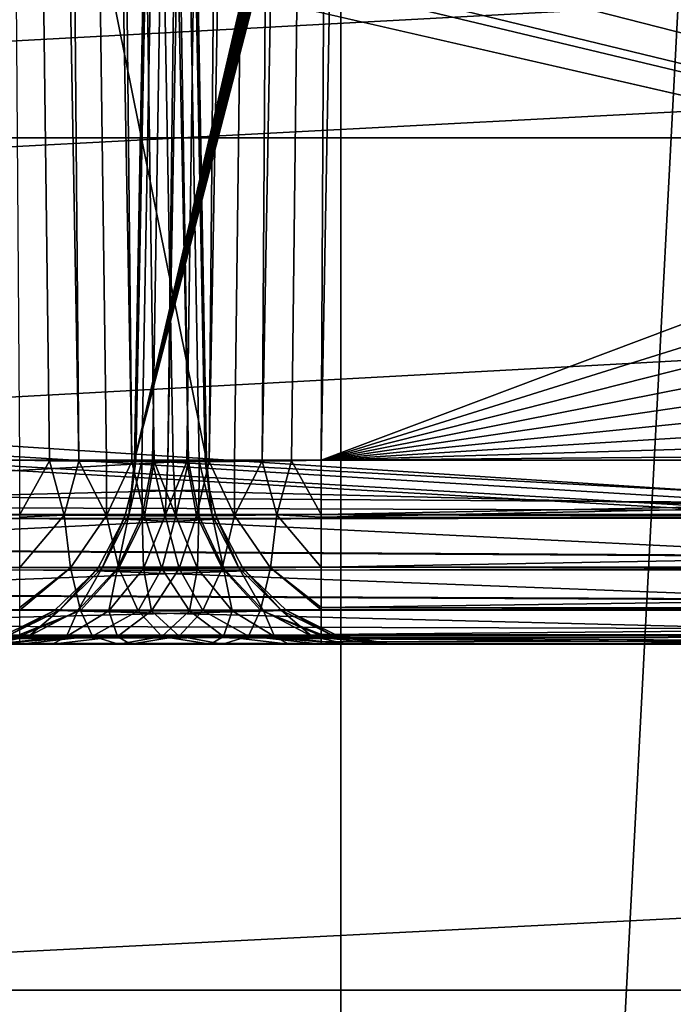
# Model space of a CAD drawing. Header units: millimetres. Extents: x -40 to 40, y -40 to 40.
# Tile 143 of 256: x 16.7 to 18.5, y -16 to -13.3. Entities that reach past the tile are written whole.
import ezdxf

# ---------------------------------------------------------------- set-up
doc = ezdxf.new("R2010")
doc.units = ezdxf.units.MM
doc.header["$LTSCALE"] = 26.699852
for name, color, linetype in [('1', 7, 'CONTINUOUS'), ('104', 7, 'CONTINUOUS'), ('109', 7, 'CONTINUOUS'), ('139', 7, 'CONTINUOUS'), ('16', 7, 'CONTINUOUS'), ('163', 7, 'CONTINUOUS'), ('164', 7, 'CONTINUOUS'), ('184', 7, 'CONTINUOUS'), ('380', 7, 'CONTINUOUS'), ('381', 7, 'CONTINUOUS'), ('382', 7, 'CONTINUOUS'), ('389', 7, 'CONTINUOUS'), ('390', 7, 'CONTINUOUS'), ('391', 7, 'CONTINUOUS'), ('399', 7, 'CONTINUOUS'), ('400', 7, 'CONTINUOUS'), ('401', 7, 'CONTINUOUS'), ('402', 7, 'CONTINUOUS'), ('403', 7, 'CONTINUOUS'), ('48', 7, 'CONTINUOUS'), ('60', 7, 'CONTINUOUS')]:
    doc.layers.add(name, color=color, linetype=linetype)

msp = doc.modelspace()

# ---------------------------------------------------------------- linework, layer by layer
at = {"layer": '1', "linetype": 'Continuous'}
for points in [[(18.6197, 34.8362), (15.116, 36.4932), (15.1168, -36.4929), (18.6197, 34.8362)], [(18.6204, -34.8358), (18.6197, 34.8362), (15.1168, -36.4929), (18.6204, -34.8358)]]:
    msp.add_3dface(points, dxfattribs=at)
at = {"layer": '104', "linetype": 'Continuous'}
for points in [[(-27.713, -15.9997, -730), (29.2335, -13.0155, -730), (-29.2331, -13.0163, -730), (-27.713, -15.9997, -730)], [(27.713, -15.9996, -730), (29.2335, -13.0155, -730), (-27.713, -15.9997, -730), (27.713, -15.9996, -730)]]:
    msp.add_3dface(points, dxfattribs=at)
at = {"layer": '109', "linetype": 'Continuous'}
for points in [[(30.7983, -10.3786, -733), (29.4957, -13.6475, -733), (0.9862, -10.6545, -733), (30.7983, -10.3786, -733)], [(29.4957, -13.6475, -733), (-29.4959, -13.647, -733), (0.9862, -10.6545, -733), (29.4957, -13.6475, -733)], [(29.4957, -13.6475, -733), (-27.8474, -16.7562, -733), (-29.4959, -13.647, -733), (29.4957, -13.6475, -733)], [(29.4957, -13.6475, -733), (27.8471, -16.7568, -733), (-27.8474, -16.7562, -733), (29.4957, -13.6475, -733)]]:
    msp.add_3dface(points, dxfattribs=at)
at = {"layer": '139', "linetype": 'Continuous'}
for points in [[(15.0799, -11.9951, -733), (24.9125, -15, -733), (15.2642, -11.7415, -733), (15.0799, -11.9951, -733)], [(15.2642, -11.7415, -733), (24.9125, -15, -733), (18.67, -12.3322, -733), (15.2642, -11.7415, -733)], [(15.0259, -12.0521, -733), (24.9125, -15, -733), (15.0799, -11.9951, -733), (15.0259, -12.0521, -733)], [(14.8469, -12.2049, -733), (24.9125, -15, -733), (15.0259, -12.0521, -733), (14.8469, -12.2049, -733)], [(14.7149, -12.2906, -733), (24.9125, -15, -733), (14.8469, -12.2049, -733), (14.7149, -12.2906, -733)], [(14.5754, -12.3617, -733), (24.9125, -15, -733), (14.7149, -12.2906, -733), (14.5754, -12.3617, -733)], [(-18.9964, -12.4509, -733), (24.9125, -15, -733), (-18.6699, -12.3321, -733), (-18.9964, -12.4509, -733)], [(24.9125, -15, -733), (-13.9654, -12.4913, -733), (-18.6699, -12.3321, -733), (24.9125, -15, -733)], [(14.3528, -12.4404, -733), (24.9125, -15, -733), (14.5754, -12.3617, -733), (14.3528, -12.4404, -733)], [(14.2772, -12.4586, -733), (24.9125, -15, -733), (14.3528, -12.4404, -733), (14.2772, -12.4586, -733)], [(-19.3426, -12.4913, -733), (24.9125, -15, -733), (-18.9964, -12.4509, -733), (-19.3426, -12.4913, -733)], [(13.9654, -12.4913, -733), (24.9125, -15, -733), (14.2772, -12.4586, -733), (13.9654, -12.4913, -733)], [(-24.9125, -15, -733), (24.9125, -15, -733), (-19.3426, -12.4913, -733), (-24.9125, -15, -733)], [(-13.9654, -12.4913, -733), (24.9125, -15, -733), (13.9654, -12.4913, -733), (-13.9654, -12.4913, -733)]]:
    msp.add_3dface(points, dxfattribs=at)
at = {"layer": '16', "linetype": 'Continuous'}
for points in [[(-30.0402, -15.9243, -3.5), (-31.5859, -12.5831, -3.5), (31.5856, -12.5838, -3.5), (-30.0402, -15.9243, -3.5)], [(30.0399, -15.925, -3.5), (-30.0402, -15.9243, -3.5), (31.5856, -12.5838, -3.5), (30.0399, -15.925, -3.5)], [(-28.1424, -19.0789, -3.5), (-30.0402, -15.9243, -3.5), (30.0399, -15.925, -3.5), (-28.1424, -19.0789, -3.5)], [(28.1419, -19.0796, -3.5), (-28.1424, -19.0789, -3.5), (30.0399, -15.925, -3.5), (28.1419, -19.0796, -3.5)]]:
    msp.add_3dface(points, dxfattribs=at)
at = {"layer": '163', "linetype": 'Continuous'}
for points in [[(24.9125, -14.5088, -823.7467), (1.7467, -14.5087, -823.7467), (2.4565, -1.9913, -823.9652), (24.9125, -14.5088, -823.7467)], [(29.4827, -1.9913, -823.9652), (24.9125, -14.5088, -823.7467), (2.4565, -1.9913, -823.9652), (29.4827, -1.9913, -823.9652)]]:
    msp.add_3dface(points, dxfattribs=at)
at = {"layer": '164', "linetype": 'Continuous'}
for points in [[(1.7467, -14.5876, -823.7391), (1.7467, -14.5087, -823.7467), (24.9125, -14.6628, -823.7196), (1.7467, -14.5876, -823.7391)], [(1.7467, -14.5087, -823.7467), (24.9125, -14.5088, -823.7467), (24.9125, -14.6628, -823.7196), (1.7467, -14.5087, -823.7467)], [(1.7467, -14.6665, -823.7183), (1.7467, -14.5876, -823.7391), (24.9125, -14.6628, -823.7196), (1.7467, -14.6665, -823.7183)], [(24.9125, -14.7981, -823.6482), (1.7467, -14.6665, -823.7183), (24.9125, -14.6628, -823.7196), (24.9125, -14.7981, -823.6482)], [(24.9125, -14.801, -823.646), (1.7467, -14.6665, -823.7183), (24.9125, -14.7981, -823.6482), (24.9125, -14.801, -823.646)], [(1.7467, -14.8041, -823.6437), (1.7467, -14.6665, -823.7183), (24.9125, -14.801, -823.646), (1.7467, -14.8041, -823.6437)], [(24.9125, -14.9066, -823.5379), (1.7467, -14.8041, -823.6437), (24.9125, -14.801, -823.646), (24.9125, -14.9066, -823.5379)], [(1.7467, -14.9101, -823.5329), (1.7467, -14.8041, -823.6437), (24.9125, -14.9097, -823.5334), (1.7467, -14.9101, -823.5329)], [(24.9125, -14.9097, -823.5334), (1.7467, -14.8041, -823.6437), (24.9125, -14.9066, -823.5379), (24.9125, -14.9097, -823.5334)], [(24.9125, -14.9761, -823.3997), (1.7467, -14.9101, -823.5329), (24.9125, -14.9097, -823.5334), (24.9125, -14.9761, -823.3997)], [(1.7467, -14.9762, -823.3991), (1.7467, -14.9101, -823.5329), (24.9125, -14.9761, -823.3997), (1.7467, -14.9762, -823.3991)], [(24.9125, -14.9783, -823.3926), (1.7467, -14.9762, -823.3991), (24.9125, -14.9761, -823.3997), (24.9125, -14.9783, -823.3926)], [(1.7467, -14.9941, -823.3237), (1.7467, -14.9762, -823.3991), (24.9125, -14.9783, -823.3926), (1.7467, -14.9941, -823.3237)], [(24.9125, -15, -823.2468), (1.7467, -14.9941, -823.3237), (24.9125, -14.9783, -823.3926), (24.9125, -15, -823.2468)], [(1.7467, -15, -823.2468), (1.7467, -14.9941, -823.3237), (24.9125, -15, -823.2468), (1.7467, -15, -823.2468)]]:
    msp.add_3dface(points, dxfattribs=at)
at = {"layer": '184', "linetype": 'Continuous'}
for points in [[(17.5509, -15, -821.7532), (-24.9125, -15, -823.2468), (24.9125, -15, -821.7532), (17.5509, -15, -821.7532)], [(-24.9125, -15, -823.2468), (17.5509, -15, -821.7532), (14.0554, -15, -821.7532), (-24.9125, -15, -823.2468)], [(-24.9125, -15, -823.2468), (-1.7467, -15, -823.2468), (24.9125, -15, -821.7532), (-24.9125, -15, -823.2468)], [(24.9125, -15, -733), (-24.9125, -15, -733), (-24.9125, -15, -742.7468), (24.9125, -15, -733)], [(24.9125, -15, -733), (-24.9125, -15, -742.7468), (-20.5297, -15, -742.7468), (24.9125, -15, -733)], [(24.9125, -15, -733), (-20.5297, -15, -742.7468), (-16.7446, -15, -742.7468), (24.9125, -15, -733)], [(24.9125, -15, -733), (-16.7446, -15, -742.7468), (16.7446, -15, -742.7468), (24.9125, -15, -733)], [(-1.7467, -15, -823.2468), (1.7467, -15, -823.2468), (24.9125, -15, -821.7532), (-1.7467, -15, -823.2468)], [(1.7467, -15, -823.2468), (24.9125, -15, -823.2468), (24.9125, -15, -821.7532), (1.7467, -15, -823.2468)], [(14.0554, -15, -821.7532), (17.2864, -15, -821.7176), (14.3087, -15, -821.7206), (14.0554, -15, -821.7532)], [(17.5509, -15, -821.7532), (17.2864, -15, -821.7176), (14.0554, -15, -821.7532), (17.5509, -15, -821.7532)], [(14.3087, -15, -821.7206), (17.2864, -15, -821.7176), (14.5453, -15, -821.625), (14.3087, -15, -821.7206)], [(14.5453, -15, -821.625), (17.0407, -15, -821.6132), (14.7501, -15, -821.4725), (14.5453, -15, -821.625)], [(17.2864, -15, -821.7176), (17.0407, -15, -821.6132), (14.5453, -15, -821.625), (17.2864, -15, -821.7176)], [(14.7501, -15, -821.4725), (16.8319, -15, -821.4481), (14.9095, -15, -821.2732), (14.7501, -15, -821.4725)], [(17.0407, -15, -821.6132), (16.8319, -15, -821.4481), (14.7501, -15, -821.4725), (17.0407, -15, -821.6132)], [(16.8319, -15, -821.4481), (16.6737, -15, -821.2332), (14.9095, -15, -821.2732), (16.8319, -15, -821.4481)], [(15.0547, -15, -820.7882), (19.2307, -15, -744.0013), (17.7438, -15, -743.7816), (15.0547, -15, -820.7882)], [(16.5517, -15, -820.7184), (19.2307, -15, -744.0013), (15.0547, -15, -820.7882), (16.5517, -15, -820.7184)], [(17.0091, -15, -742.7824), (20.5297, -15, -742.7468), (16.7446, -15, -742.7468), (17.0091, -15, -742.7824)], [(20.5297, -15, -742.7468), (24.9125, -15, -733), (16.7446, -15, -742.7468), (20.5297, -15, -742.7468)], [(17.2544, -15, -742.8866), (20.2005, -15, -742.7892), (17.0091, -15, -742.7824), (17.2544, -15, -742.8866)], [(20.2005, -15, -742.7892), (20.5297, -15, -742.7468), (17.0091, -15, -742.7824), (20.2005, -15, -742.7892)], [(17.4637, -15, -743.0519), (19.8929, -15, -742.9135), (17.2544, -15, -742.8866), (17.4637, -15, -743.0519)], [(19.8929, -15, -742.9135), (20.2005, -15, -742.7892), (17.2544, -15, -742.8866), (19.8929, -15, -742.9135)], [(17.6218, -15, -743.2669), (19.6266, -15, -743.1118), (17.4637, -15, -743.0519), (17.6218, -15, -743.2669)], [(19.6266, -15, -743.1118), (19.8929, -15, -742.9135), (17.4637, -15, -743.0519), (19.6266, -15, -743.1118)], [(17.7174, -15, -743.5159), (19.4196, -15, -743.3705), (17.6218, -15, -743.2669), (17.7174, -15, -743.5159)], [(19.4196, -15, -743.3705), (19.6266, -15, -743.1118), (17.6218, -15, -743.2669), (19.4196, -15, -743.3705)], [(17.7438, -15, -743.7816), (19.2845, -15, -743.6738), (17.7174, -15, -743.5159), (17.7438, -15, -743.7816)], [(19.2845, -15, -743.6738), (19.4196, -15, -743.3705), (17.7174, -15, -743.5159), (19.2845, -15, -743.6738)], [(19.2307, -15, -744.0013), (19.2845, -15, -743.6738), (17.7438, -15, -743.7816), (19.2307, -15, -744.0013)]]:
    msp.add_3dface(points, dxfattribs=at)
at = {"layer": '380', "linetype": 'Continuous'}
for points in [[(17.5509, -14.6536, -821.2773), (24.9125, -14.5088, -821.2533), (17.5509, -14.5087, -821.2533), (17.5509, -14.6536, -821.2773)], [(17.5509, -14.6606, -821.2797), (24.9125, -14.5088, -821.2533), (17.5509, -14.6536, -821.2773), (17.5509, -14.6606, -821.2797)], [(24.9125, -14.6624, -821.2803), (24.9125, -14.5088, -821.2533), (17.5509, -14.6606, -821.2797), (24.9125, -14.6624, -821.2803)], [(17.5509, -14.7946, -821.3492), (24.9125, -14.6624, -821.2803), (17.5509, -14.6606, -821.2797), (17.5509, -14.7946, -821.3492)], [(24.9125, -14.8007, -821.3537), (24.9125, -14.6624, -821.2803), (17.5509, -14.7946, -821.3492), (24.9125, -14.8007, -821.3537)], [(17.5509, -14.9021, -821.456), (24.9125, -14.8007, -821.3537), (17.5509, -14.7946, -821.3492), (17.5509, -14.9021, -821.456)], [(24.9125, -14.9066, -821.4621), (24.9125, -14.8007, -821.3537), (17.5509, -14.9021, -821.456), (24.9125, -14.9066, -821.4621)], [(17.5509, -14.9087, -821.4652), (24.9125, -14.9066, -821.4621), (17.5509, -14.9021, -821.456), (17.5509, -14.9087, -821.4652)], [(24.9125, -14.9095, -821.4662), (24.9125, -14.9066, -821.4621), (17.5509, -14.9087, -821.4652), (24.9125, -14.9095, -821.4662)], [(17.5509, -14.9743, -821.5949), (24.9125, -14.9095, -821.4662), (17.5509, -14.9087, -821.4652), (17.5509, -14.9743, -821.5949)], [(24.9125, -14.9761, -821.6003), (24.9125, -14.9095, -821.4662), (17.5509, -14.9743, -821.5949), (24.9125, -14.9761, -821.6003)], [(17.5509, -14.9784, -821.6077), (24.9125, -14.9761, -821.6003), (17.5509, -14.9743, -821.5949), (17.5509, -14.9784, -821.6077)], [(24.9125, -14.9781, -821.6069), (24.9125, -14.9761, -821.6003), (17.5509, -14.9784, -821.6077), (24.9125, -14.9781, -821.6069)], [(17.5509, -14.9937, -821.6741), (24.9125, -14.9781, -821.6069), (17.5509, -14.9784, -821.6077), (17.5509, -14.9937, -821.6741)], [(17.5509, -15, -821.7532), (24.9125, -14.9781, -821.6069), (17.5509, -14.9937, -821.6741), (17.5509, -15, -821.7532)], [(17.5509, -15, -821.7532), (24.9125, -15, -821.7532), (24.9125, -14.9781, -821.6069), (17.5509, -15, -821.7532)]]:
    msp.add_3dface(points, dxfattribs=at)
at = {"layer": '381', "linetype": 'Continuous'}
for points in [[(17.0436, -14.5876, -820.7356), (17.0363, -14.6551, -820.8547), (17.0513, -14.5087, -820.7359), (17.0436, -14.5876, -820.7356)], [(17.0513, -14.5087, -820.7359), (17.0363, -14.6551, -820.8547), (17.0549, -14.5101, -820.816), (17.0513, -14.5087, -820.7359)], [(17.0549, -14.5101, -820.816), (17.0363, -14.6551, -820.8547), (17.0713, -14.5111, -820.8946), (17.0549, -14.5101, -820.816)], [(17.0363, -14.6551, -820.8547), (17.0724, -14.6563, -820.9692), (17.0713, -14.5111, -820.8946), (17.0363, -14.6551, -820.8547)], [(17.0713, -14.5111, -820.8946), (17.0724, -14.6563, -820.9692), (17.1, -14.5119, -820.9694), (17.0713, -14.5111, -820.8946)], [(17.0724, -14.6563, -820.9692), (17.1339, -14.6569, -821.0725), (17.1, -14.5119, -820.9694), (17.0724, -14.6563, -820.9692)], [(17.1, -14.5119, -820.9694), (17.1339, -14.6569, -821.0725), (17.1403, -14.5124, -821.0387), (17.1, -14.5119, -820.9694)], [(17.1403, -14.5124, -821.0387), (17.1339, -14.6569, -821.0725), (17.1912, -14.5126, -821.1007), (17.1403, -14.5124, -821.0387)], [(17.1339, -14.6569, -821.0725), (17.2174, -14.6569, -821.159), (17.1912, -14.5126, -821.1007), (17.1339, -14.6569, -821.0725)], [(17.1912, -14.5126, -821.1007), (17.2174, -14.6569, -821.159), (17.2513, -14.5124, -821.1537), (17.1912, -14.5126, -821.1007)], [(17.2174, -14.6569, -821.159), (17.3184, -14.6563, -821.224), (17.2513, -14.5124, -821.1537), (17.2174, -14.6569, -821.159)], [(17.2513, -14.5124, -821.1537), (17.3184, -14.6563, -821.224), (17.3192, -14.5119, -821.1964), (17.2513, -14.5124, -821.1537)], [(17.3184, -14.6563, -821.224), (17.4316, -14.6551, -821.2641), (17.393, -14.5111, -821.2277), (17.3184, -14.6563, -821.224)], [(17.3192, -14.5119, -821.1964), (17.3184, -14.6563, -821.224), (17.393, -14.5111, -821.2277), (17.3192, -14.5119, -821.1964)], [(17.393, -14.5111, -821.2277), (17.4316, -14.6551, -821.2641), (17.4709, -14.5101, -821.2468), (17.393, -14.5111, -821.2277)], [(17.4316, -14.6551, -821.2641), (17.5509, -14.6536, -821.2773), (17.4709, -14.5101, -821.2468), (17.4316, -14.6551, -821.2641)], [(17.5509, -14.6536, -821.2773), (17.5509, -14.5087, -821.2533), (17.4709, -14.5101, -821.2468), (17.5509, -14.6536, -821.2773)], [(17.0273, -14.6534, -820.735), (17.0363, -14.6551, -820.8547), (17.0436, -14.5876, -820.7356), (17.0273, -14.6534, -820.735)], [(16.9554, -14.7947, -820.7325), (16.9652, -14.7961, -820.8687), (17.0228, -14.6665, -820.7349), (16.9554, -14.7947, -820.7325)], [(17.0228, -14.6665, -820.7349), (16.9652, -14.7961, -820.8687), (17.0273, -14.6534, -820.735), (17.0228, -14.6665, -820.7349)], [(17.0273, -14.6534, -820.735), (16.9652, -14.7961, -820.8687), (17.0363, -14.6551, -820.8547), (17.0273, -14.6534, -820.735)], [(16.9652, -14.7961, -820.8687), (17.0061, -14.7971, -820.9992), (17.0363, -14.6551, -820.8547), (16.9652, -14.7961, -820.8687)], [(17.0363, -14.6551, -820.8547), (17.0061, -14.7971, -820.9992), (17.0724, -14.6563, -820.9692), (17.0363, -14.6551, -820.8547)], [(17.0061, -14.7971, -820.9992), (17.0759, -14.7977, -821.1169), (17.0724, -14.6563, -820.9692), (17.0061, -14.7971, -820.9992)], [(17.0724, -14.6563, -820.9692), (17.0759, -14.7977, -821.1169), (17.1339, -14.6569, -821.0725), (17.0724, -14.6563, -820.9692)], [(17.0759, -14.7977, -821.1169), (17.171, -14.7977, -821.2153), (17.1339, -14.6569, -821.0725), (17.0759, -14.7977, -821.1169)], [(17.1339, -14.6569, -821.0725), (17.171, -14.7977, -821.2153), (17.2174, -14.6569, -821.159), (17.1339, -14.6569, -821.0725)], [(17.171, -14.7977, -821.2153), (17.2862, -14.7971, -821.2893), (17.2174, -14.6569, -821.159), (17.171, -14.7977, -821.2153)], [(17.2174, -14.6569, -821.159), (17.2862, -14.7971, -821.2893), (17.3184, -14.6563, -821.224), (17.2174, -14.6569, -821.159)], [(17.2862, -14.7971, -821.2893), (17.4151, -14.7961, -821.3347), (17.3184, -14.6563, -821.224), (17.2862, -14.7971, -821.2893)], [(17.3184, -14.6563, -821.224), (17.4151, -14.7961, -821.3347), (17.4316, -14.6551, -821.2641), (17.3184, -14.6563, -821.224)], [(17.4151, -14.7961, -821.3347), (17.5509, -14.7946, -821.3492), (17.4316, -14.6551, -821.2641), (17.4151, -14.7961, -821.3347)], [(17.5509, -14.6606, -821.2797), (17.5509, -14.6536, -821.2773), (17.4316, -14.6551, -821.2641), (17.5509, -14.6606, -821.2797)], [(17.5509, -14.7946, -821.3492), (17.5509, -14.6606, -821.2797), (17.4316, -14.6551, -821.2641), (17.5509, -14.7946, -821.3492)], [(16.8376, -14.9101, -820.7284), (16.851, -14.9098, -820.8912), (16.9483, -14.8041, -820.7323), (16.8376, -14.9101, -820.7284)], [(16.9554, -14.7947, -820.7325), (16.851, -14.9098, -820.8912), (16.9652, -14.7961, -820.8687), (16.9554, -14.7947, -820.7325)], [(16.9483, -14.8041, -820.7323), (16.851, -14.9098, -820.8912), (16.9554, -14.7947, -820.7325), (16.9483, -14.8041, -820.7323)], [(16.851, -14.9098, -820.8912), (16.8997, -14.9105, -821.0472), (16.9652, -14.7961, -820.8687), (16.851, -14.9098, -820.8912)], [(16.9652, -14.7961, -820.8687), (16.8997, -14.9105, -821.0472), (17.0061, -14.7971, -820.9992), (16.9652, -14.7961, -820.8687)], [(16.8997, -14.9105, -821.0472), (16.9831, -14.9109, -821.1879), (17.0061, -14.7971, -820.9992), (16.8997, -14.9105, -821.0472)], [(17.0061, -14.7971, -820.9992), (16.9831, -14.9109, -821.1879), (17.0759, -14.7977, -821.1169), (17.0061, -14.7971, -820.9992)], [(16.9831, -14.9109, -821.1879), (17.0968, -14.9109, -821.3056), (17.0759, -14.7977, -821.1169), (16.9831, -14.9109, -821.1879)], [(17.0759, -14.7977, -821.1169), (17.0968, -14.9109, -821.3056), (17.171, -14.7977, -821.2153), (17.0759, -14.7977, -821.1169)], [(17.0968, -14.9109, -821.3056), (17.2345, -14.9105, -821.3939), (17.171, -14.7977, -821.2153), (17.0968, -14.9109, -821.3056)], [(17.171, -14.7977, -821.2153), (17.2345, -14.9105, -821.3939), (17.2862, -14.7971, -821.2893), (17.171, -14.7977, -821.2153)], [(17.2345, -14.9105, -821.3939), (17.3887, -14.9098, -821.448), (17.2862, -14.7971, -821.2893), (17.2345, -14.9105, -821.3939)], [(17.2862, -14.7971, -821.2893), (17.3887, -14.9098, -821.448), (17.4151, -14.7961, -821.3347), (17.2862, -14.7971, -821.2893)], [(17.3887, -14.9098, -821.448), (17.5509, -14.9087, -821.4652), (17.4151, -14.7961, -821.3347), (17.3887, -14.9098, -821.448)], [(17.5509, -14.9021, -821.456), (17.5509, -14.7946, -821.3492), (17.4151, -14.7961, -821.3347), (17.5509, -14.9021, -821.456)], [(17.5509, -14.9087, -821.4652), (17.5509, -14.9021, -821.456), (17.4151, -14.7961, -821.3347), (17.5509, -14.9087, -821.4652)], [(16.7039, -14.9762, -820.7237), (16.7109, -14.9789, -820.9188), (16.8376, -14.9101, -820.7284), (16.7039, -14.9762, -820.7237)], [(16.7109, -14.9789, -820.9188), (16.7694, -14.9793, -821.1059), (16.851, -14.9098, -820.8912), (16.7109, -14.9789, -820.9188)], [(16.8376, -14.9101, -820.7284), (16.7109, -14.9789, -820.9188), (16.851, -14.9098, -820.8912), (16.8376, -14.9101, -820.7284)], [(16.851, -14.9098, -820.8912), (16.7694, -14.9793, -821.1059), (16.8997, -14.9105, -821.0472), (16.851, -14.9098, -820.8912)], [(16.7694, -14.9793, -821.1059), (16.8696, -14.9794, -821.2748), (16.8997, -14.9105, -821.0472), (16.7694, -14.9793, -821.1059)], [(16.8997, -14.9105, -821.0472), (16.8696, -14.9794, -821.2748), (16.9831, -14.9109, -821.1879), (16.8997, -14.9105, -821.0472)], [(16.8696, -14.9794, -821.2748), (17.006, -14.9794, -821.416), (16.9831, -14.9109, -821.1879), (16.8696, -14.9794, -821.2748)], [(16.9831, -14.9109, -821.1879), (17.006, -14.9794, -821.416), (17.0968, -14.9109, -821.3056), (16.9831, -14.9109, -821.1879)], [(17.006, -14.9794, -821.416), (17.1712, -14.9793, -821.522), (17.0968, -14.9109, -821.3056), (17.006, -14.9794, -821.416)], [(17.0968, -14.9109, -821.3056), (17.1712, -14.9793, -821.522), (17.2345, -14.9105, -821.3939), (17.0968, -14.9109, -821.3056)], [(17.1712, -14.9793, -821.522), (17.3562, -14.9789, -821.587), (17.2345, -14.9105, -821.3939), (17.1712, -14.9793, -821.522)], [(17.2345, -14.9105, -821.3939), (17.3562, -14.9789, -821.587), (17.3887, -14.9098, -821.448), (17.2345, -14.9105, -821.3939)], [(17.3562, -14.9789, -821.587), (17.5509, -14.9784, -821.6077), (17.3887, -14.9098, -821.448), (17.3562, -14.9789, -821.587)], [(17.5509, -14.9743, -821.5949), (17.5509, -14.9087, -821.4652), (17.3887, -14.9098, -821.448), (17.5509, -14.9743, -821.5949)], [(17.5509, -14.9784, -821.6077), (17.5509, -14.9743, -821.5949), (17.3887, -14.9098, -821.448), (17.5509, -14.9784, -821.6077)], [(16.7109, -14.9789, -820.9188), (16.578, -15, -820.984), (16.7694, -14.9793, -821.1059), (16.7109, -14.9789, -820.9188)], [(16.578, -15, -820.984), (16.6737, -15, -821.2332), (16.7694, -14.9793, -821.1059), (16.578, -15, -820.984)], [(16.7694, -14.9793, -821.1059), (16.6737, -15, -821.2332), (16.8696, -14.9794, -821.2748), (16.7694, -14.9793, -821.1059)], [(16.6737, -15, -821.2332), (16.8319, -15, -821.4481), (16.8696, -14.9794, -821.2748), (16.6737, -15, -821.2332)], [(16.8319, -15, -821.4481), (17.0407, -15, -821.6132), (17.006, -14.9794, -821.416), (16.8319, -15, -821.4481)], [(16.8696, -14.9794, -821.2748), (16.8319, -15, -821.4481), (17.006, -14.9794, -821.416), (16.8696, -14.9794, -821.2748)], [(17.006, -14.9794, -821.416), (17.0407, -15, -821.6132), (17.1712, -14.9793, -821.522), (17.006, -14.9794, -821.416)], [(17.0407, -15, -821.6132), (17.2864, -15, -821.7176), (17.1712, -14.9793, -821.522), (17.0407, -15, -821.6132)], [(17.1712, -14.9793, -821.522), (17.2864, -15, -821.7176), (17.3562, -14.9789, -821.587), (17.1712, -14.9793, -821.522)], [(17.2864, -15, -821.7176), (17.5509, -15, -821.7532), (17.3562, -14.9789, -821.587), (17.2864, -15, -821.7176)], [(17.5509, -14.9937, -821.6741), (17.5509, -14.9784, -821.6077), (17.3562, -14.9789, -821.587), (17.5509, -14.9937, -821.6741)], [(17.5509, -15, -821.7532), (17.5509, -14.9937, -821.6741), (17.3562, -14.9789, -821.587), (17.5509, -15, -821.7532)]]:
    msp.add_3dface(points, dxfattribs=at)
at = {"layer": '382', "linetype": 'Continuous'}
for points in [[(17.0436, -14.5876, -820.7356), (17.0513, -14.5087, -820.7359), (19.7062, -14.6536, -744.0179), (17.0436, -14.5876, -820.7356)], [(19.7062, -14.6536, -744.0179), (17.0513, -14.5087, -820.7359), (19.7303, -14.5087, -744.0187), (19.7062, -14.6536, -744.0179)], [(17.0273, -14.6534, -820.735), (17.0436, -14.5876, -820.7356), (19.7062, -14.6536, -744.0179), (17.0273, -14.6534, -820.735)], [(16.9554, -14.7947, -820.7325), (17.0228, -14.6665, -820.7349), (19.6344, -14.7946, -744.0154), (16.9554, -14.7947, -820.7325)], [(17.0228, -14.6665, -820.7349), (17.0273, -14.6534, -820.735), (19.7039, -14.6606, -744.0178), (17.0228, -14.6665, -820.7349)], [(19.6344, -14.7946, -744.0154), (17.0228, -14.6665, -820.7349), (19.7039, -14.6606, -744.0178), (19.6344, -14.7946, -744.0154)], [(19.7039, -14.6606, -744.0178), (17.0273, -14.6534, -820.735), (19.7062, -14.6536, -744.0179), (19.7039, -14.6606, -744.0178)], [(16.8376, -14.9101, -820.7284), (16.9483, -14.8041, -820.7323), (19.5277, -14.9021, -744.0116), (16.8376, -14.9101, -820.7284)], [(16.9483, -14.8041, -820.7323), (16.9554, -14.7947, -820.7325), (19.6344, -14.7946, -744.0154), (16.9483, -14.8041, -820.7323)], [(19.5277, -14.9021, -744.0116), (16.9483, -14.8041, -820.7323), (19.6344, -14.7946, -744.0154), (19.5277, -14.9021, -744.0116)], [(16.7039, -14.9762, -820.7237), (16.8376, -14.9101, -820.7284), (19.3889, -14.9743, -744.0068), (16.7039, -14.9762, -820.7237)], [(19.5185, -14.9087, -744.0113), (16.8376, -14.9101, -820.7284), (19.5277, -14.9021, -744.0116), (19.5185, -14.9087, -744.0113)], [(19.3889, -14.9743, -744.0068), (16.8376, -14.9101, -820.7284), (19.5185, -14.9087, -744.0113), (19.3889, -14.9743, -744.0068)], [(19.2307, -15, -744.0013), (16.5517, -15, -820.7184), (16.6973, -14.9783, -820.7235), (19.2307, -15, -744.0013)], [(16.6973, -14.9783, -820.7235), (16.7039, -14.9762, -820.7237), (19.3761, -14.9784, -744.0063), (16.6973, -14.9783, -820.7235)], [(19.2307, -15, -744.0013), (16.6973, -14.9783, -820.7235), (19.3097, -14.9937, -744.004), (19.2307, -15, -744.0013)], [(19.3097, -14.9937, -744.004), (16.6973, -14.9783, -820.7235), (19.3761, -14.9784, -744.0063), (19.3097, -14.9937, -744.004)], [(19.3761, -14.9784, -744.0063), (16.7039, -14.9762, -820.7237), (19.3889, -14.9743, -744.0068), (19.3761, -14.9784, -744.0063)]]:
    msp.add_3dface(points, dxfattribs=at)
at = {"layer": '389', "linetype": 'Continuous'}
for points in [[(17.5509, -14.5087, -821.2533), (29.4123, -10.048, -821.1754), (17.7718, -2.286, -821.0399), (17.5509, -14.5087, -821.2533)], [(29.338, -10.8245, -821.1889), (29.4123, -10.048, -821.1754), (17.5509, -14.5087, -821.2533), (29.338, -10.8245, -821.1889)], [(29.1307, -11.5765, -821.2021), (29.338, -10.8245, -821.1889), (17.5509, -14.5087, -821.2533), (29.1307, -11.5765, -821.2021)], [(28.796, -12.2822, -821.2144), (29.1307, -11.5765, -821.2021), (17.5509, -14.5087, -821.2533), (28.796, -12.2822, -821.2144)], [(28.3448, -12.919, -821.2255), (28.796, -12.2822, -821.2144), (17.5509, -14.5087, -821.2533), (28.3448, -12.919, -821.2255)], [(27.7908, -13.4678, -821.2351), (28.3448, -12.919, -821.2255), (17.5509, -14.5087, -821.2533), (27.7908, -13.4678, -821.2351)], [(27.1505, -13.9127, -821.2428), (27.7908, -13.4678, -821.2351), (17.5509, -14.5087, -821.2533), (27.1505, -13.9127, -821.2428)], [(26.4426, -14.2406, -821.2486), (27.1505, -13.9127, -821.2428), (17.5509, -14.5087, -821.2533), (26.4426, -14.2406, -821.2486)], [(25.6898, -14.4411, -821.2521), (26.4426, -14.2406, -821.2486), (17.5509, -14.5087, -821.2533), (25.6898, -14.4411, -821.2521)], [(24.9125, -14.5088, -821.2533), (25.6898, -14.4411, -821.2521), (17.5509, -14.5087, -821.2533), (24.9125, -14.5088, -821.2533)]]:
    msp.add_3dface(points, dxfattribs=at)
at = {"layer": '390', "linetype": 'Continuous'}
for points in [[(17.0513, -14.5087, -820.7359), (17.0549, -14.5101, -820.816), (17.2722, -2.286, -820.5225), (17.0513, -14.5087, -820.7359)], [(17.2722, -2.286, -820.5225), (17.0549, -14.5101, -820.816), (17.2923, -2.2836, -820.6811), (17.2722, -2.286, -820.5225)], [(17.0549, -14.5101, -820.816), (17.0713, -14.5111, -820.8946), (17.2923, -2.2836, -820.6811), (17.0549, -14.5101, -820.816)], [(17.0713, -14.5111, -820.8946), (17.1, -14.5119, -820.9694), (17.2923, -2.2836, -820.6811), (17.0713, -14.5111, -820.8946)], [(17.1, -14.5119, -820.9694), (17.1403, -14.5124, -821.0387), (17.2923, -2.2836, -820.6811), (17.1, -14.5119, -820.9694)], [(17.2923, -2.2836, -820.6811), (17.1403, -14.5124, -821.0387), (17.3615, -2.2824, -820.8254), (17.2923, -2.2836, -820.6811)], [(17.1403, -14.5124, -821.0387), (17.1912, -14.5126, -821.1007), (17.3615, -2.2824, -820.8254), (17.1403, -14.5124, -821.0387)], [(17.1912, -14.5126, -821.1007), (17.2513, -14.5124, -821.1537), (17.3615, -2.2824, -820.8254), (17.1912, -14.5126, -821.1007)], [(17.2513, -14.5124, -821.1537), (17.3192, -14.5119, -821.1964), (17.4727, -2.2824, -820.9404), (17.2513, -14.5124, -821.1537)], [(17.3615, -2.2824, -820.8254), (17.2513, -14.5124, -821.1537), (17.4727, -2.2824, -820.9404), (17.3615, -2.2824, -820.8254)], [(17.3192, -14.5119, -821.1964), (17.393, -14.5111, -821.2277), (17.4727, -2.2824, -820.9404), (17.3192, -14.5119, -821.1964)], [(17.4727, -2.2824, -820.9404), (17.393, -14.5111, -821.2277), (17.6145, -2.2836, -821.0145), (17.4727, -2.2824, -820.9404)], [(17.393, -14.5111, -821.2277), (17.4709, -14.5101, -821.2468), (17.6145, -2.2836, -821.0145), (17.393, -14.5111, -821.2277)], [(17.4709, -14.5101, -821.2468), (17.5509, -14.5087, -821.2533), (17.6145, -2.2836, -821.0145), (17.4709, -14.5101, -821.2468)], [(17.5509, -14.5087, -821.2533), (17.7718, -2.286, -821.0399), (17.6145, -2.2836, -821.0145), (17.5509, -14.5087, -821.2533)]]:
    msp.add_3dface(points, dxfattribs=at)
at = {"layer": '391', "linetype": 'Continuous'}
for points in [[(17.0513, -14.5087, -820.7359), (17.2722, -2.286, -820.5225), (19.8952, -2.2861, -745.4113), (17.0513, -14.5087, -820.7359)], [(19.9004, -2.2961, -745.2563), (17.0513, -14.5087, -820.7359), (19.8952, -2.2861, -745.4113), (19.9004, -2.2961, -745.2563)], [(19.9052, -2.326, -745.1041), (17.0513, -14.5087, -820.7359), (19.9004, -2.2961, -745.2563), (19.9052, -2.326, -745.1041)], [(19.9095, -2.3753, -744.9571), (17.0513, -14.5087, -820.7359), (19.9052, -2.326, -745.1041), (19.9095, -2.3753, -744.9571)], [(19.9131, -2.4432, -744.8176), (17.0513, -14.5087, -820.7359), (19.9095, -2.3753, -744.9571), (19.9131, -2.4432, -744.8176)], [(19.9162, -2.5285, -744.688), (17.0513, -14.5087, -820.7359), (19.9131, -2.4432, -744.8176), (19.9162, -2.5285, -744.688)], [(19.9185, -2.6298, -744.5705), (17.0513, -14.5087, -820.7359), (19.9162, -2.5285, -744.688), (19.9185, -2.6298, -744.5705)], [(19.9201, -2.7456, -744.467), (17.0513, -14.5087, -820.7359), (19.9185, -2.6298, -744.5705), (19.9201, -2.7456, -744.467)], [(19.9209, -2.8738, -744.3793), (17.0513, -14.5087, -820.7359), (19.9201, -2.7456, -744.467), (19.9209, -2.8738, -744.3793)], [(19.921, -3.0122, -744.3088), (17.0513, -14.5087, -820.7359), (19.9209, -2.8738, -744.3793), (19.921, -3.0122, -744.3088)], [(19.9202, -3.1585, -744.2569), (17.0513, -14.5087, -820.7359), (19.921, -3.0122, -744.3088), (19.9202, -3.1585, -744.2569)], [(19.9187, -3.3103, -744.2242), (17.0513, -14.5087, -820.7359), (19.9202, -3.1585, -744.2569), (19.9187, -3.3103, -744.2242)], [(19.9165, -3.4651, -744.2115), (17.0513, -14.5087, -820.7359), (19.9187, -3.3103, -744.2242), (19.9165, -3.4651, -744.2115)], [(19.7303, -14.5087, -744.0187), (17.0513, -14.5087, -820.7359), (19.9165, -3.4651, -744.2115), (19.7303, -14.5087, -744.0187)]]:
    msp.add_3dface(points, dxfattribs=at)
at = {"layer": '399', "linetype": 'Continuous'}
for points in [[(16.7446, -15, -742.7468), (-16.7446, -14.9784, -742.8921), (16.7446, -14.9937, -742.8259), (16.7446, -15, -742.7468)], [(16.7446, -15, -742.7468), (-16.7446, -15, -742.7468), (-16.7446, -14.9784, -742.8921), (16.7446, -15, -742.7468)]]:
    msp.add_3dface(points, dxfattribs=at)
at = {"layer": '400', "linetype": 'Continuous'}
for points in [[(16.7446, -14.654, -743.2225), (16.7446, -14.5087, -743.2467), (16.8245, -14.5101, -743.2532), (16.7446, -14.654, -743.2225)], [(16.8639, -14.6556, -743.2358), (16.7446, -14.654, -743.2225), (16.8245, -14.5101, -743.2532), (16.8639, -14.6556, -743.2358)], [(16.9024, -14.5111, -743.2723), (16.8639, -14.6556, -743.2358), (16.8245, -14.5101, -743.2532), (16.9024, -14.5111, -743.2723)], [(16.9771, -14.6568, -743.2759), (16.8639, -14.6556, -743.2358), (16.9024, -14.5111, -743.2723), (16.9771, -14.6568, -743.2759)], [(16.9763, -14.5119, -743.3036), (16.9771, -14.6568, -743.2759), (16.9024, -14.5111, -743.2723), (16.9763, -14.5119, -743.3036)], [(17.0441, -14.5124, -743.3463), (16.9771, -14.6568, -743.2759), (16.9763, -14.5119, -743.3036), (17.0441, -14.5124, -743.3463)], [(17.0782, -14.6574, -743.3409), (16.9771, -14.6568, -743.2759), (17.0441, -14.5124, -743.3463), (17.0782, -14.6574, -743.3409)], [(17.1043, -14.5126, -743.3993), (17.0782, -14.6574, -743.3409), (17.0441, -14.5124, -743.3463), (17.1043, -14.5126, -743.3993)], [(17.1617, -14.6574, -743.4274), (17.0782, -14.6574, -743.3409), (17.1043, -14.5126, -743.3993), (17.1617, -14.6574, -743.4274)], [(17.1551, -14.5124, -743.4613), (17.1617, -14.6574, -743.4274), (17.1043, -14.5126, -743.3993), (17.1551, -14.5124, -743.4613)], [(17.1955, -14.5119, -743.5306), (17.1617, -14.6574, -743.4274), (17.1551, -14.5124, -743.4613), (17.1955, -14.5119, -743.5306)], [(17.2232, -14.6568, -743.5307), (17.1617, -14.6574, -743.4274), (17.1955, -14.5119, -743.5306), (17.2232, -14.6568, -743.5307)], [(17.2242, -14.5111, -743.6054), (17.2232, -14.6568, -743.5307), (17.1955, -14.5119, -743.5306), (17.2242, -14.5111, -743.6054)], [(17.2593, -14.6556, -743.6453), (17.2232, -14.6568, -743.5307), (17.2242, -14.5111, -743.6054), (17.2593, -14.6556, -743.6453)], [(17.2406, -14.5101, -743.684), (17.2593, -14.6556, -743.6453), (17.2242, -14.5111, -743.6054), (17.2406, -14.5101, -743.684)], [(17.2442, -14.5087, -743.7641), (17.2593, -14.6556, -743.6453), (17.2406, -14.5101, -743.684), (17.2442, -14.5087, -743.7641)], [(17.2518, -14.5876, -743.7644), (17.2593, -14.6556, -743.6453), (17.2442, -14.5087, -743.7641), (17.2518, -14.5876, -743.7644)], [(17.2683, -14.6538, -743.765), (17.2593, -14.6556, -743.6453), (17.2518, -14.5876, -743.7644), (17.2683, -14.6538, -743.765)], [(16.7446, -14.6606, -743.2203), (16.7446, -14.654, -743.2225), (16.8639, -14.6556, -743.2358), (16.7446, -14.6606, -743.2203)], [(16.7446, -14.795, -743.1505), (16.7446, -14.6606, -743.2203), (16.8639, -14.6556, -743.2358), (16.7446, -14.795, -743.1505)], [(16.7446, -14.795, -743.1505), (16.8639, -14.6556, -743.2358), (16.8804, -14.7965, -743.1651), (16.7446, -14.795, -743.1505)], [(16.8639, -14.6556, -743.2358), (16.9771, -14.6568, -743.2759), (16.8804, -14.7965, -743.1651), (16.8639, -14.6556, -743.2358)], [(16.8804, -14.7965, -743.1651), (16.9771, -14.6568, -743.2759), (17.0094, -14.7975, -743.2105), (16.8804, -14.7965, -743.1651)], [(16.9771, -14.6568, -743.2759), (17.0782, -14.6574, -743.3409), (17.0094, -14.7975, -743.2105), (16.9771, -14.6568, -743.2759)], [(17.0094, -14.7975, -743.2105), (17.0782, -14.6574, -743.3409), (17.1246, -14.7981, -743.2844), (17.0094, -14.7975, -743.2105)], [(17.0782, -14.6574, -743.3409), (17.1617, -14.6574, -743.4274), (17.1246, -14.7981, -743.2844), (17.0782, -14.6574, -743.3409)], [(17.1246, -14.7981, -743.2844), (17.1617, -14.6574, -743.4274), (17.2198, -14.7981, -743.383), (17.1246, -14.7981, -743.2844)], [(17.1617, -14.6574, -743.4274), (17.2232, -14.6568, -743.5307), (17.2198, -14.7981, -743.383), (17.1617, -14.6574, -743.4274)], [(17.2198, -14.7981, -743.383), (17.2232, -14.6568, -743.5307), (17.2897, -14.7975, -743.5007), (17.2198, -14.7981, -743.383)], [(17.2232, -14.6568, -743.5307), (17.2593, -14.6556, -743.6453), (17.2897, -14.7975, -743.5007), (17.2232, -14.6568, -743.5307)], [(17.2593, -14.6556, -743.6453), (17.2683, -14.6538, -743.765), (17.3306, -14.7965, -743.6312), (17.2593, -14.6556, -743.6453)], [(17.2897, -14.7975, -743.5007), (17.2593, -14.6556, -743.6453), (17.3306, -14.7965, -743.6312), (17.2897, -14.7975, -743.5007)], [(17.3306, -14.7965, -743.6312), (17.2683, -14.6538, -743.765), (17.2726, -14.6665, -743.7651), (17.3306, -14.7965, -743.6312)], [(17.3404, -14.7951, -743.7675), (17.3306, -14.7965, -743.6312), (17.2726, -14.6665, -743.7651), (17.3404, -14.7951, -743.7675)], [(16.7446, -14.9021, -743.044), (16.7446, -14.795, -743.1505), (16.8804, -14.7965, -743.1651), (16.7446, -14.9021, -743.044)], [(16.7446, -14.909, -743.0344), (16.7446, -14.9021, -743.044), (16.8804, -14.7965, -743.1651), (16.7446, -14.909, -743.0344)], [(16.7446, -14.909, -743.0344), (16.8804, -14.7965, -743.1651), (16.9069, -14.9101, -743.0516), (16.7446, -14.909, -743.0344)], [(16.8804, -14.7965, -743.1651), (17.0094, -14.7975, -743.2105), (16.9069, -14.9101, -743.0516), (16.8804, -14.7965, -743.1651)], [(16.9069, -14.9101, -743.0516), (17.0094, -14.7975, -743.2105), (17.0611, -14.9108, -743.1057), (16.9069, -14.9101, -743.0516)], [(17.0094, -14.7975, -743.2105), (17.1246, -14.7981, -743.2844), (17.0611, -14.9108, -743.1057), (17.0094, -14.7975, -743.2105)], [(17.0611, -14.9108, -743.1057), (17.1246, -14.7981, -743.2844), (17.1989, -14.9112, -743.1941), (17.0611, -14.9108, -743.1057)], [(17.1246, -14.7981, -743.2844), (17.2198, -14.7981, -743.383), (17.1989, -14.9112, -743.1941), (17.1246, -14.7981, -743.2844)], [(17.1989, -14.9112, -743.1941), (17.2198, -14.7981, -743.383), (17.3127, -14.9112, -743.3119), (17.1989, -14.9112, -743.1941)], [(17.2198, -14.7981, -743.383), (17.2897, -14.7975, -743.5007), (17.3127, -14.9112, -743.3119), (17.2198, -14.7981, -743.383)], [(17.2897, -14.7975, -743.5007), (17.3306, -14.7965, -743.6312), (17.3961, -14.9108, -743.4527), (17.2897, -14.7975, -743.5007)], [(17.3127, -14.9112, -743.3119), (17.2897, -14.7975, -743.5007), (17.3961, -14.9108, -743.4527), (17.3127, -14.9112, -743.3119)], [(17.3306, -14.7965, -743.6312), (17.3404, -14.7951, -743.7675), (17.4449, -14.9101, -743.6087), (17.3306, -14.7965, -743.6312)], [(17.3961, -14.9108, -743.4527), (17.3306, -14.7965, -743.6312), (17.4449, -14.9101, -743.6087), (17.3961, -14.9108, -743.4527)], [(17.4449, -14.9101, -743.6087), (17.3404, -14.7951, -743.7675), (17.3472, -14.8041, -743.7677), (17.4449, -14.9101, -743.6087)], [(17.4579, -14.9101, -743.7716), (17.4449, -14.9101, -743.6087), (17.3472, -14.8041, -743.7677), (17.4579, -14.9101, -743.7716)], [(16.7446, -14.9743, -742.9051), (16.7446, -14.909, -743.0344), (16.9069, -14.9101, -743.0516), (16.7446, -14.9743, -742.9051)], [(16.7446, -14.9785, -742.8919), (16.7446, -14.9743, -742.9051), (16.9069, -14.9101, -743.0516), (16.7446, -14.9785, -742.8919)], [(16.7446, -14.9785, -742.8919), (16.9069, -14.9101, -743.0516), (16.9393, -14.979, -742.9126), (16.7446, -14.9785, -742.8919)], [(16.9069, -14.9101, -743.0516), (17.0611, -14.9108, -743.1057), (16.9393, -14.979, -742.9126), (16.9069, -14.9101, -743.0516)], [(16.9393, -14.979, -742.9126), (17.0611, -14.9108, -743.1057), (17.1244, -14.9794, -742.9776), (16.9393, -14.979, -742.9126)], [(17.0611, -14.9108, -743.1057), (17.1989, -14.9112, -743.1941), (17.1244, -14.9794, -742.9776), (17.0611, -14.9108, -743.1057)], [(17.1244, -14.9794, -742.9776), (17.1989, -14.9112, -743.1941), (17.2898, -14.9796, -743.0836), (17.1244, -14.9794, -742.9776)], [(17.1989, -14.9112, -743.1941), (17.3127, -14.9112, -743.3119), (17.2898, -14.9796, -743.0836), (17.1989, -14.9112, -743.1941)], [(17.2898, -14.9796, -743.0836), (17.3127, -14.9112, -743.3119), (17.4262, -14.9796, -743.2249), (17.2898, -14.9796, -743.0836)], [(17.3127, -14.9112, -743.3119), (17.3961, -14.9108, -743.4527), (17.4262, -14.9796, -743.2249), (17.3127, -14.9112, -743.3119)], [(17.3961, -14.9108, -743.4527), (17.4449, -14.9101, -743.6087), (17.5264, -14.9794, -743.3939), (17.3961, -14.9108, -743.4527)], [(17.4262, -14.9796, -743.2249), (17.3961, -14.9108, -743.4527), (17.5264, -14.9794, -743.3939), (17.4262, -14.9796, -743.2249)], [(17.4449, -14.9101, -743.6087), (17.4579, -14.9101, -743.7716), (17.585, -14.979, -743.5811), (17.4449, -14.9101, -743.6087)], [(17.5264, -14.9794, -743.3939), (17.4449, -14.9101, -743.6087), (17.585, -14.979, -743.5811), (17.5264, -14.9794, -743.3939)], [(17.5916, -14.9762, -743.7763), (17.585, -14.979, -743.5811), (17.4579, -14.9101, -743.7716), (17.5916, -14.9762, -743.7763)], [(16.7446, -14.9937, -742.8259), (16.7446, -14.9785, -742.8919), (16.9393, -14.979, -742.9126), (16.7446, -14.9937, -742.8259)], [(17.0091, -15, -742.7824), (16.7446, -15, -742.7468), (16.9393, -14.979, -742.9126), (17.0091, -15, -742.7824)], [(16.7446, -15, -742.7468), (16.7446, -14.9937, -742.8259), (16.9393, -14.979, -742.9126), (16.7446, -15, -742.7468)], [(17.0091, -15, -742.7824), (16.9393, -14.979, -742.9126), (17.1244, -14.9794, -742.9776), (17.0091, -15, -742.7824)], [(17.2544, -15, -742.8866), (17.0091, -15, -742.7824), (17.1244, -14.9794, -742.9776), (17.2544, -15, -742.8866)], [(17.2544, -15, -742.8866), (17.1244, -14.9794, -742.9776), (17.2898, -14.9796, -743.0836), (17.2544, -15, -742.8866)], [(17.4637, -15, -743.0519), (17.2544, -15, -742.8866), (17.2898, -14.9796, -743.0836), (17.4637, -15, -743.0519)], [(17.4637, -15, -743.0519), (17.2898, -14.9796, -743.0836), (17.4262, -14.9796, -743.2249), (17.4637, -15, -743.0519)], [(17.6218, -15, -743.2669), (17.4262, -14.9796, -743.2249), (17.5264, -14.9794, -743.3939), (17.6218, -15, -743.2669)], [(17.6218, -15, -743.2669), (17.4637, -15, -743.0519), (17.4262, -14.9796, -743.2249), (17.6218, -15, -743.2669)], [(17.7174, -15, -743.5159), (17.5264, -14.9794, -743.3939), (17.585, -14.979, -743.5811), (17.7174, -15, -743.5159)], [(17.7174, -15, -743.5159), (17.6218, -15, -743.2669), (17.5264, -14.9794, -743.3939), (17.7174, -15, -743.5159)], [(17.5986, -14.9784, -743.7765), (17.585, -14.979, -743.5811), (17.5916, -14.9762, -743.7763), (17.5986, -14.9784, -743.7765)], [(17.7174, -15, -743.5159), (17.585, -14.979, -743.5811), (17.5986, -14.9784, -743.7765), (17.7174, -15, -743.5159)], [(17.7438, -15, -743.7816), (17.7174, -15, -743.5159), (17.5986, -14.9784, -743.7765), (17.7438, -15, -743.7816)]]:
    msp.add_3dface(points, dxfattribs=at)
at = {"layer": '401', "linetype": 'Continuous'}
for points in [[(16.9024, -14.5111, -743.2723), (16.8245, -14.5101, -743.2532), (16.6401, 0, -743.5256), (16.9024, -14.5111, -743.2723)], [(16.7818, 0, -743.5996), (16.9024, -14.5111, -743.2723), (16.6401, 0, -743.5256), (16.7818, 0, -743.5996)], [(16.8245, -14.5101, -743.2532), (16.7446, -14.5087, -743.2467), (16.6401, 0, -743.5256), (16.8245, -14.5101, -743.2532)], [(16.9619, 0, -743.8588), (17.1955, -14.5119, -743.5306), (16.8928, 0, -743.7146), (16.9619, 0, -743.8588)], [(17.2242, -14.5111, -743.6054), (17.1955, -14.5119, -743.5306), (16.9619, 0, -743.8588), (17.2242, -14.5111, -743.6054)], [(16.9819, 0, -744.0174), (17.2406, -14.5101, -743.684), (16.9619, 0, -743.8588), (16.9819, 0, -744.0174)], [(17.2406, -14.5101, -743.684), (17.2242, -14.5111, -743.6054), (16.9619, 0, -743.8588), (17.2406, -14.5101, -743.684)], [(17.2442, -14.5087, -743.7641), (17.2406, -14.5101, -743.684), (16.9819, 0, -744.0174), (17.2442, -14.5087, -743.7641)], [(17.0441, -14.5124, -743.3463), (16.9763, -14.5119, -743.3036), (16.7818, 0, -743.5996), (17.0441, -14.5124, -743.3463)], [(16.8928, 0, -743.7146), (17.0441, -14.5124, -743.3463), (16.7818, 0, -743.5996), (16.8928, 0, -743.7146)], [(16.9763, -14.5119, -743.3036), (16.9024, -14.5111, -743.2723), (16.7818, 0, -743.5996), (16.9763, -14.5119, -743.3036)], [(17.1043, -14.5126, -743.3993), (17.0441, -14.5124, -743.3463), (16.8928, 0, -743.7146), (17.1043, -14.5126, -743.3993)], [(17.1551, -14.5124, -743.4613), (17.1043, -14.5126, -743.3993), (16.8928, 0, -743.7146), (17.1551, -14.5124, -743.4613)], [(17.1955, -14.5119, -743.5306), (17.1551, -14.5124, -743.4613), (16.8928, 0, -743.7146), (17.1955, -14.5119, -743.5306)]]:
    msp.add_3dface(points, dxfattribs=at)
at = {"layer": '402', "linetype": 'Continuous'}
for points in [[(17.2442, -14.5087, -743.7641), (16.9819, 0, -744.0174), (14.3105, 0, -820.5175), (17.2442, -14.5087, -743.7641)], [(14.5551, -14.5087, -820.7708), (17.2442, -14.5087, -743.7641), (14.3105, 0, -820.5175), (14.5551, -14.5087, -820.7708)]]:
    msp.add_3dface(points, dxfattribs=at)
at = {"layer": '403', "linetype": 'Continuous'}
for points in [[(17.2442, -14.5087, -743.7641), (14.5551, -14.5087, -820.7708), (14.5793, -14.654, -820.7716), (17.2442, -14.5087, -743.7641)], [(17.2518, -14.5876, -743.7644), (17.2442, -14.5087, -743.7641), (14.5793, -14.654, -820.7716), (17.2518, -14.5876, -743.7644)], [(17.2683, -14.6538, -743.765), (17.2518, -14.5876, -743.7644), (14.5793, -14.654, -820.7716), (17.2683, -14.6538, -743.765)], [(14.5815, -14.6606, -820.7717), (17.2683, -14.6538, -743.765), (14.5793, -14.654, -820.7716), (14.5815, -14.6606, -820.7717)], [(17.2726, -14.6665, -743.7651), (17.2683, -14.6538, -743.765), (14.5815, -14.6606, -820.7717), (17.2726, -14.6665, -743.7651)], [(14.6512, -14.795, -820.7741), (17.2726, -14.6665, -743.7651), (14.5815, -14.6606, -820.7717), (14.6512, -14.795, -820.7741)], [(17.3404, -14.7951, -743.7675), (17.2726, -14.6665, -743.7651), (14.6512, -14.795, -820.7741), (17.3404, -14.7951, -743.7675)], [(14.7577, -14.9021, -820.7778), (17.3472, -14.8041, -743.7677), (14.6512, -14.795, -820.7741), (14.7577, -14.9021, -820.7778)], [(17.3472, -14.8041, -743.7677), (17.3404, -14.7951, -743.7675), (14.6512, -14.795, -820.7741), (17.3472, -14.8041, -743.7677)], [(17.4579, -14.9101, -743.7716), (17.3472, -14.8041, -743.7677), (14.7577, -14.9021, -820.7778), (17.4579, -14.9101, -743.7716)], [(14.7673, -14.909, -820.7782), (17.4579, -14.9101, -743.7716), (14.7577, -14.9021, -820.7778), (14.7673, -14.909, -820.7782)], [(14.8965, -14.9743, -820.7827), (17.4579, -14.9101, -743.7716), (14.7673, -14.909, -820.7782), (14.8965, -14.9743, -820.7827)], [(17.5916, -14.9762, -743.7763), (17.4579, -14.9101, -743.7716), (14.8965, -14.9743, -820.7827), (17.5916, -14.9762, -743.7763)], [(14.9097, -14.9785, -820.7832), (17.5916, -14.9762, -743.7763), (14.8965, -14.9743, -820.7827), (14.9097, -14.9785, -820.7832)], [(17.5986, -14.9784, -743.7765), (17.5916, -14.9762, -743.7763), (14.9097, -14.9785, -820.7832), (17.5986, -14.9784, -743.7765)], [(14.9757, -14.9937, -820.7855), (17.5986, -14.9784, -743.7765), (14.9097, -14.9785, -820.7832), (14.9757, -14.9937, -820.7855)], [(15.0547, -15, -820.7882), (17.5986, -14.9784, -743.7765), (14.9757, -14.9937, -820.7855), (15.0547, -15, -820.7882)], [(15.0547, -15, -820.7882), (17.7438, -15, -743.7816), (17.5986, -14.9784, -743.7765), (15.0547, -15, -820.7882)]]:
    msp.add_3dface(points, dxfattribs=at)
at = {"layer": '48', "linetype": 'Continuous'}
for points in [[(36.0693, -11.3184, -14), (-34.7395, -14.9087, -14), (-36.0695, -11.3179, -14), (36.0693, -11.3184, -14)], [(36.0693, -11.3184, -14), (34.7392, -14.9093, -14), (-34.7395, -14.9087, -14), (36.0693, -11.3184, -14)], [(34.7392, -14.9093, -14), (-33.0527, -18.3472, -14), (-34.7395, -14.9087, -14), (34.7392, -14.9093, -14)], [(34.7392, -14.9093, -14), (33.0524, -18.3477, -14), (-33.0527, -18.3472, -14), (34.7392, -14.9093, -14)]]:
    msp.add_3dface(points, dxfattribs=at)
at = {"layer": '60', "linetype": 'Continuous'}
for points in [[(14.3194, 32.1653, -11.5), (14.3201, -32.1649, -11.5), (17.6029, 30.4924, -11.5), (14.3194, 32.1653, -11.5)], [(14.3201, -32.1649, -11.5), (17.6035, -30.492, -11.5), (17.6029, 30.4924, -11.5), (14.3201, -32.1649, -11.5)], [(17.6029, 30.4924, -11.5), (17.6035, -30.492, -11.5), (20.6939, 28.4853, -11.5), (17.6029, 30.4924, -11.5)], [(17.6035, -30.492, -11.5), (20.6948, -28.4846, -11.5), (20.6939, 28.4853, -11.5), (17.6035, -30.492, -11.5)]]:
    msp.add_3dface(points, dxfattribs=at)

doc.saveas('drawing.dxf')
